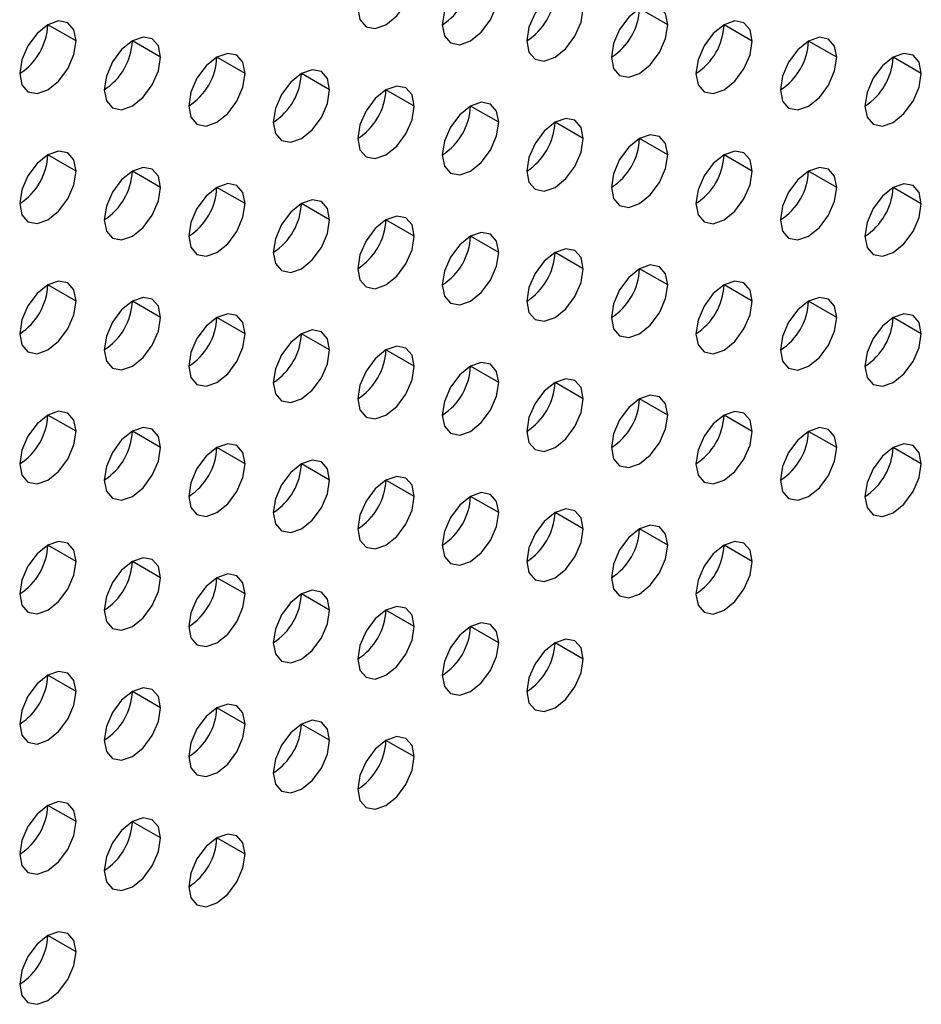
# Model space of a CAD drawing. Header units: millimetres. Extents: x 0 to 1118, y 0 to 864.
# Tile 195 of 256: x 989.62 to 991.88, y 669.11 to 671.58. Entities that reach past the tile are written whole.
import ezdxf

# ---------------------------------------------------------------- set-up
doc = ezdxf.new("R2010")
doc.units = ezdxf.units.MM

msp = doc.modelspace()

# ---------------------------------------------------------------- linework, layer by layer
at = {"color": 7, "linetype": 'Continuous', "lineweight": 25}
for p, q in [((991.2419, 671.5698), (991.1712, 671.6106)), ((989.757, 671.5291), (989.6862, 671.5699)), ((991.454, 671.5289), (991.3833, 671.5697)), ((989.9691, 671.4882), (989.8984, 671.529)), ((991.6661, 671.4881), (991.5954, 671.5289)), ((990.1812, 671.4474), (990.1105, 671.4882)), ((991.8783, 671.4472), (991.8076, 671.488)), ((990.3934, 671.4065), (990.3226, 671.4474)), ((990.6055, 671.3657), (990.5348, 671.4065)), ((990.8176, 671.3248), (990.7469, 671.3657)), ((991.0298, 671.284), (990.959, 671.3248)), ((991.2419, 671.2431), (991.1712, 671.284)), ((989.757, 671.2025), (989.6862, 671.2433)), ((991.454, 671.2023), (991.3833, 671.2431)), ((989.9691, 671.1616), (989.8984, 671.2024)), ((991.6661, 671.1615), (991.5954, 671.2023)), ((990.1812, 671.1208), (990.1105, 671.1616)), ((991.8783, 671.1206), (991.8076, 671.1614)), ((990.3934, 671.0799), (990.3226, 671.1207)), ((990.6055, 671.0391), (990.5348, 671.0799)), ((990.8176, 670.9982), (990.7469, 671.039)), ((991.0298, 670.9574), (990.959, 670.9982)), ((991.2419, 670.9165), (991.1712, 670.9573)), ((989.757, 670.8758), (989.6862, 670.9167)), ((991.454, 670.8757), (991.3833, 670.9165)), ((989.9691, 670.835), (989.8984, 670.8758)), ((991.6661, 670.8348), (991.5954, 670.8757)), ((990.1812, 670.7941), (990.1105, 670.835)), ((991.8783, 670.794), (991.8076, 670.8348)), ((990.3934, 670.7533), (990.3226, 670.7941)), ((990.6055, 670.7125), (990.5348, 670.7533)), ((990.8176, 670.6716), (990.7469, 670.7124)), ((991.0298, 670.6308), (990.959, 670.6716)), ((991.2419, 670.5899), (991.1712, 670.6307)), ((989.757, 670.5492), (989.6862, 670.59)), ((991.454, 670.5491), (991.3833, 670.5899)), ((989.9691, 670.5084), (989.8984, 670.5492)), ((991.6661, 670.5082), (991.5954, 670.549)), ((990.1812, 670.4675), (990.1105, 670.5084)), ((991.8783, 670.4674), (991.8076, 670.5082)), ((990.3934, 670.4267), (990.3226, 670.4675)), ((990.6055, 670.3858), (990.5348, 670.4267)), ((990.8176, 670.345), (990.7469, 670.3858)), ((991.0298, 670.3041), (990.959, 670.345)), ((991.2419, 670.2633), (991.1712, 670.3041)), ((989.757, 670.2226), (989.6862, 670.2634)), ((991.454, 670.2224), (991.3833, 670.2633)), ((989.9691, 670.1818), (989.8984, 670.2226)), ((990.1812, 670.1409), (990.1105, 670.1817)), ((990.3934, 670.1001), (990.3226, 670.1409)), ((990.6055, 670.0592), (990.5348, 670.1)), ((990.8176, 670.0184), (990.7469, 670.0592)), ((991.0298, 669.9775), (990.959, 670.0183)), ((989.757, 669.896), (989.6862, 669.9368)), ((989.9691, 669.8551), (989.8984, 669.896)), ((990.1812, 669.8143), (990.1105, 669.8551)), ((990.3934, 669.7735), (990.3226, 669.8143)), ((990.6055, 669.7326), (990.5348, 669.7734)), ((989.757, 669.5694), (989.6862, 669.6102)), ((989.9691, 669.5285), (989.8984, 669.5693)), ((990.1812, 669.4877), (990.1105, 669.5285)), ((989.757, 669.2428), (989.6862, 669.2836))]:
    msp.add_line(p, q, dxfattribs=at)
at = {"color": 7, "linetype": 'Continuous', "lineweight": 25, "flags": 128}
for points in [[(990.4641, 671.6107), (990.4694, 671.5825), (990.4848, 671.5649), (990.5077, 671.5604), (990.5348, 671.5698), (990.5618, 671.5917), (990.5848, 671.6226), (990.6001, 671.6579), (990.6055, 671.6923)], [(990.8176, 671.6515), (990.8122, 671.6796), (990.7969, 671.6972), (990.774, 671.7017), (990.7469, 671.6923), (990.7198, 671.6705), (990.6969, 671.6395), (990.6816, 671.6042), (990.6762, 671.5698)], [(990.6762, 671.5698), (990.6816, 671.5417), (990.6969, 671.524), (990.7198, 671.5196), (990.7469, 671.529), (990.774, 671.5508), (990.7969, 671.5818), (990.8122, 671.6171), (990.8176, 671.6515)], [(991.0298, 671.6106), (991.0244, 671.6387), (991.009, 671.6564), (990.9861, 671.6608), (990.959, 671.6514), (990.932, 671.6296), (990.909, 671.5987), (990.8937, 671.5633), (990.8883, 671.529)], [(991.2419, 671.5698), (991.2365, 671.5979), (991.2212, 671.6155), (991.1982, 671.62), (991.1712, 671.6106), (991.1441, 671.5888), (991.1212, 671.5578), (991.1058, 671.5225), (991.1005, 671.4881)], [(990.8883, 671.529), (990.8937, 671.5008), (990.909, 671.4832), (990.932, 671.4787), (990.959, 671.4881), (990.9861, 671.51), (991.009, 671.5409), (991.0244, 671.5763), (991.0298, 671.6106)], [(989.757, 671.5291), (989.7516, 671.5572), (989.7362, 671.5749), (989.7133, 671.5793), (989.6862, 671.5699), (989.6592, 671.5481), (989.6362, 671.5171), (989.6209, 671.4818), (989.6155, 671.4474)], [(991.1005, 671.4881), (991.1058, 671.46), (991.1212, 671.4423), (991.1441, 671.4379), (991.1712, 671.4473), (991.1982, 671.4691), (991.2212, 671.5001), (991.2365, 671.5354), (991.2419, 671.5698)], [(991.454, 671.5289), (991.4486, 671.5571), (991.4333, 671.5747), (991.4104, 671.5792), (991.3833, 671.5697), (991.3562, 671.5479), (991.3333, 671.517), (991.318, 671.4816), (991.3126, 671.4473)], [(989.6155, 671.4474), (989.6209, 671.4193), (989.6362, 671.4017), (989.6592, 671.3972), (989.6862, 671.4066), (989.7133, 671.4284), (989.7362, 671.4594), (989.7516, 671.4947), (989.757, 671.5291)], [(989.9691, 671.4882), (989.9637, 671.5164), (989.9484, 671.534), (989.9254, 671.5385), (989.8984, 671.5291), (989.8713, 671.5072), (989.8484, 671.4763), (989.8331, 671.4409), (989.8277, 671.4066)], [(991.3126, 671.4473), (991.318, 671.4191), (991.3333, 671.4015), (991.3562, 671.397), (991.3833, 671.4064), (991.4104, 671.4283), (991.4333, 671.4592), (991.4486, 671.4946), (991.454, 671.5289)], [(991.6661, 671.4881), (991.6608, 671.5162), (991.6454, 671.5338), (991.6225, 671.5383), (991.5954, 671.5289), (991.5684, 671.5071), (991.5454, 671.4761), (991.5301, 671.4408), (991.5247, 671.4064)], [(990.1812, 671.4474), (990.1758, 671.4755), (990.1605, 671.4932), (990.1376, 671.4976), (990.1105, 671.4882), (990.0835, 671.4664), (990.0605, 671.4354), (990.0452, 671.4001), (990.0398, 671.3657)], [(991.8783, 671.4472), (991.8729, 671.4754), (991.8576, 671.493), (991.8346, 671.4975), (991.8076, 671.4881), (991.7805, 671.4662), (991.7576, 671.4353), (991.7422, 671.3999), (991.7369, 671.3656)], [(989.8277, 671.4066), (989.8331, 671.3784), (989.8484, 671.3608), (989.8713, 671.3563), (989.8984, 671.3658), (989.9254, 671.3876), (989.9484, 671.4185), (989.9637, 671.4539), (989.9691, 671.4882)], [(991.5247, 671.4064), (991.5301, 671.3783), (991.5454, 671.3606), (991.5684, 671.3562), (991.5954, 671.3656), (991.6225, 671.3874), (991.6454, 671.4184), (991.6608, 671.4537), (991.6661, 671.4881)], [(990.0398, 671.3657), (990.0452, 671.3376), (990.0605, 671.32), (990.0835, 671.3155), (990.1105, 671.3249), (990.1376, 671.3467), (990.1605, 671.3777), (990.1758, 671.413), (990.1812, 671.4474)], [(990.3934, 671.4065), (990.388, 671.4347), (990.3726, 671.4523), (990.3497, 671.4568), (990.3226, 671.4474), (990.2956, 671.4255), (990.2726, 671.3946), (990.2573, 671.3592), (990.2519, 671.3249)], [(991.7369, 671.3656), (991.7422, 671.3374), (991.7576, 671.3198), (991.7805, 671.3153), (991.8076, 671.3247), (991.8346, 671.3466), (991.8576, 671.3775), (991.8729, 671.4129), (991.8783, 671.4472)], [(990.6055, 671.3657), (990.6001, 671.3938), (990.5848, 671.4115), (990.5618, 671.4159), (990.5348, 671.4065), (990.5077, 671.3847), (990.4848, 671.3537), (990.4694, 671.3184), (990.4641, 671.284)], [(990.2519, 671.3249), (990.2573, 671.2968), (990.2726, 671.2791), (990.2956, 671.2747), (990.3226, 671.2841), (990.3497, 671.3059), (990.3726, 671.3368), (990.388, 671.3722), (990.3934, 671.4065)], [(990.8176, 671.3248), (990.8122, 671.353), (990.7969, 671.3706), (990.774, 671.3751), (990.7469, 671.3657), (990.7198, 671.3438), (990.6969, 671.3129), (990.6816, 671.2776), (990.6762, 671.2432)], [(990.4641, 671.284), (990.4694, 671.2559), (990.4848, 671.2383), (990.5077, 671.2338), (990.5348, 671.2432), (990.5618, 671.265), (990.5848, 671.296), (990.6001, 671.3313), (990.6055, 671.3657)], [(990.6762, 671.2432), (990.6816, 671.2151), (990.6969, 671.1974), (990.7198, 671.193), (990.7469, 671.2024), (990.774, 671.2242), (990.7969, 671.2551), (990.8122, 671.2905), (990.8176, 671.3248)], [(991.0298, 671.284), (991.0244, 671.3121), (991.009, 671.3298), (990.9861, 671.3342), (990.959, 671.3248), (990.932, 671.303), (990.909, 671.272), (990.8937, 671.2367), (990.8883, 671.2024)], [(991.2419, 671.2431), (991.2365, 671.2713), (991.2212, 671.2889), (991.1982, 671.2934), (991.1712, 671.284), (991.1441, 671.2621), (991.1212, 671.2312), (991.1058, 671.1959), (991.1005, 671.1615)], [(990.8883, 671.2024), (990.8937, 671.1742), (990.909, 671.1566), (990.932, 671.1521), (990.959, 671.1615), (990.9861, 671.1834), (991.009, 671.2143), (991.0244, 671.2496), (991.0298, 671.284)], [(989.757, 671.2025), (989.7516, 671.2306), (989.7362, 671.2482), (989.7133, 671.2527), (989.6862, 671.2433), (989.6592, 671.2215), (989.6362, 671.1905), (989.6209, 671.1552), (989.6155, 671.1208)], [(991.1005, 671.1615), (991.1058, 671.1334), (991.1212, 671.1157), (991.1441, 671.1113), (991.1712, 671.1207), (991.1982, 671.1425), (991.2212, 671.1735), (991.2365, 671.2088), (991.2419, 671.2431)], [(991.454, 671.2023), (991.4486, 671.2304), (991.4333, 671.2481), (991.4104, 671.2525), (991.3833, 671.2431), (991.3562, 671.2213), (991.3333, 671.1904), (991.318, 671.155), (991.3126, 671.1207)], [(989.6155, 671.1208), (989.6209, 671.0927), (989.6362, 671.075), (989.6592, 671.0706), (989.6862, 671.08), (989.7133, 671.1018), (989.7362, 671.1328), (989.7516, 671.1681), (989.757, 671.2025)], [(989.9691, 671.1616), (989.9637, 671.1898), (989.9484, 671.2074), (989.9254, 671.2118), (989.8984, 671.2024), (989.8713, 671.1806), (989.8484, 671.1497), (989.8331, 671.1143), (989.8277, 671.08)], [(991.3126, 671.1207), (991.318, 671.0925), (991.3333, 671.0749), (991.3562, 671.0704), (991.3833, 671.0798), (991.4104, 671.1017), (991.4333, 671.1326), (991.4486, 671.1679), (991.454, 671.2023)], [(991.6661, 671.1615), (991.6608, 671.1896), (991.6454, 671.2072), (991.6225, 671.2117), (991.5954, 671.2023), (991.5684, 671.1804), (991.5454, 671.1495), (991.5301, 671.1142), (991.5247, 671.0798)], [(990.1812, 671.1208), (990.1758, 671.1489), (990.1605, 671.1665), (990.1376, 671.171), (990.1105, 671.1616), (990.0835, 671.1398), (990.0605, 671.1088), (990.0452, 671.0735), (990.0398, 671.0391)], [(991.8783, 671.1206), (991.8729, 671.1487), (991.8576, 671.1664), (991.8346, 671.1708), (991.8076, 671.1614), (991.7805, 671.1396), (991.7576, 671.1087), (991.7422, 671.0733), (991.7369, 671.039)], [(989.8277, 671.08), (989.8331, 671.0518), (989.8484, 671.0342), (989.8713, 671.0297), (989.8984, 671.0391), (989.9254, 671.061), (989.9484, 671.0919), (989.9637, 671.1273), (989.9691, 671.1616)], [(991.5247, 671.0798), (991.5301, 671.0517), (991.5454, 671.034), (991.5684, 671.0296), (991.5954, 671.039), (991.6225, 671.0608), (991.6454, 671.0918), (991.6608, 671.1271), (991.6661, 671.1615)], [(990.0398, 671.0391), (990.0452, 671.011), (990.0605, 670.9933), (990.0835, 670.9889), (990.1105, 670.9983), (990.1376, 671.0201), (990.1605, 671.0511), (990.1758, 671.0864), (990.1812, 671.1208)], [(990.3934, 671.0799), (990.388, 671.1081), (990.3726, 671.1257), (990.3497, 671.1302), (990.3226, 671.1207), (990.2956, 671.0989), (990.2726, 671.068), (990.2573, 671.0326), (990.2519, 670.9983)], [(991.7369, 671.039), (991.7422, 671.0108), (991.7576, 670.9932), (991.7805, 670.9887), (991.8076, 670.9981), (991.8346, 671.02), (991.8576, 671.0509), (991.8729, 671.0862), (991.8783, 671.1206)], [(990.2519, 670.9983), (990.2573, 670.9701), (990.2726, 670.9525), (990.2956, 670.948), (990.3226, 670.9574), (990.3497, 670.9793), (990.3726, 671.0102), (990.388, 671.0456), (990.3934, 671.0799)], [(990.6055, 671.0391), (990.6001, 671.0672), (990.5848, 671.0849), (990.5618, 671.0893), (990.5348, 671.0799), (990.5077, 671.0581), (990.4848, 671.0271), (990.4694, 670.9918), (990.4641, 670.9574)], [(990.8176, 670.9982), (990.8122, 671.0264), (990.7969, 671.044), (990.774, 671.0485), (990.7469, 671.0391), (990.7198, 671.0172), (990.6969, 670.9863), (990.6816, 670.9509), (990.6762, 670.9166)], [(990.4641, 670.9574), (990.4694, 670.9293), (990.4848, 670.9116), (990.5077, 670.9072), (990.5348, 670.9166), (990.5618, 670.9384), (990.5848, 670.9694), (990.6001, 671.0047), (990.6055, 671.0391)], [(990.6762, 670.9166), (990.6816, 670.8884), (990.6969, 670.8708), (990.7198, 670.8663), (990.7469, 670.8757), (990.774, 670.8976), (990.7969, 670.9285), (990.8122, 670.9639), (990.8176, 670.9982)], [(991.0298, 670.9574), (991.0244, 670.9855), (991.009, 671.0032), (990.9861, 671.0076), (990.959, 670.9982), (990.932, 670.9764), (990.909, 670.9454), (990.8937, 670.9101), (990.8883, 670.8757)], [(990.8883, 670.8757), (990.8937, 670.8476), (990.909, 670.83), (990.932, 670.8255), (990.959, 670.8349), (990.9861, 670.8567), (991.009, 670.8877), (991.0244, 670.923), (991.0298, 670.9574)], [(991.2419, 670.9165), (991.2365, 670.9447), (991.2212, 670.9623), (991.1982, 670.9668), (991.1712, 670.9574), (991.1441, 670.9355), (991.1212, 670.9046), (991.1058, 670.8692), (991.1005, 670.8349)], [(989.757, 670.8758), (989.7516, 670.904), (989.7362, 670.9216), (989.7133, 670.9261), (989.6862, 670.9167), (989.6592, 670.8948), (989.6362, 670.8639), (989.6209, 670.8286), (989.6155, 670.7942)], [(991.454, 670.8757), (991.4486, 670.9038), (991.4333, 670.9215), (991.4104, 670.9259), (991.3833, 670.9165), (991.3562, 670.8947), (991.3333, 670.8637), (991.318, 670.8284), (991.3126, 670.794)], [(991.1005, 670.8349), (991.1058, 670.8067), (991.1212, 670.7891), (991.1441, 670.7846), (991.1712, 670.7941), (991.1982, 670.8159), (991.2212, 670.8468), (991.2365, 670.8822), (991.2419, 670.9165)], [(989.6155, 670.7942), (989.6209, 670.7661), (989.6362, 670.7484), (989.6592, 670.744), (989.6862, 670.7534), (989.7133, 670.7752), (989.7362, 670.8061), (989.7516, 670.8415), (989.757, 670.8758)], [(989.9691, 670.835), (989.9637, 670.8631), (989.9484, 670.8808), (989.9254, 670.8852), (989.8984, 670.8758), (989.8713, 670.854), (989.8484, 670.823), (989.8331, 670.7877), (989.8277, 670.7534)], [(991.3126, 670.794), (991.318, 670.7659), (991.3333, 670.7483), (991.3562, 670.7438), (991.3833, 670.7532), (991.4104, 670.775), (991.4333, 670.806), (991.4486, 670.8413), (991.454, 670.8757)], [(991.6661, 670.8348), (991.6608, 670.863), (991.6454, 670.8806), (991.6225, 670.8851), (991.5954, 670.8757), (991.5684, 670.8538), (991.5454, 670.8229), (991.5301, 670.7875), (991.5247, 670.7532)], [(989.8277, 670.7534), (989.8331, 670.7252), (989.8484, 670.7076), (989.8713, 670.7031), (989.8984, 670.7125), (989.9254, 670.7344), (989.9484, 670.7653), (989.9637, 670.8006), (989.9691, 670.835)], [(990.1812, 670.7941), (990.1758, 670.8223), (990.1605, 670.8399), (990.1376, 670.8444), (990.1105, 670.835), (990.0835, 670.8131), (990.0605, 670.7822), (990.0452, 670.7469), (990.0398, 670.7125)], [(991.5247, 670.7532), (991.5301, 670.7251), (991.5454, 670.7074), (991.5684, 670.703), (991.5954, 670.7124), (991.6225, 670.7342), (991.6454, 670.7651), (991.6608, 670.8005), (991.6661, 670.8348)], [(991.8783, 670.794), (991.8729, 670.8221), (991.8576, 670.8398), (991.8346, 670.8442), (991.8076, 670.8348), (991.7805, 670.813), (991.7576, 670.782), (991.7422, 670.7467), (991.7369, 670.7123)], [(990.3934, 670.7533), (990.388, 670.7814), (990.3726, 670.7991), (990.3497, 670.8035), (990.3226, 670.7941), (990.2956, 670.7723), (990.2726, 670.7414), (990.2573, 670.706), (990.2519, 670.6717)], [(990.0398, 670.7125), (990.0452, 670.6844), (990.0605, 670.6667), (990.0835, 670.6623), (990.1105, 670.6717), (990.1376, 670.6935), (990.1605, 670.7245), (990.1758, 670.7598), (990.1812, 670.7941)], [(991.7369, 670.7123), (991.7422, 670.6842), (991.7576, 670.6666), (991.7805, 670.6621), (991.8076, 670.6715), (991.8346, 670.6933), (991.8576, 670.7243), (991.8729, 670.7596), (991.8783, 670.794)], [(990.2519, 670.6717), (990.2573, 670.6435), (990.2726, 670.6259), (990.2956, 670.6214), (990.3226, 670.6308), (990.3497, 670.6527), (990.3726, 670.6836), (990.388, 670.7189), (990.3934, 670.7533)], [(990.6055, 670.7125), (990.6001, 670.7406), (990.5848, 670.7582), (990.5618, 670.7627), (990.5348, 670.7533), (990.5077, 670.7314), (990.4848, 670.7005), (990.4694, 670.6652), (990.4641, 670.6308)], [(990.4641, 670.6308), (990.4694, 670.6027), (990.4848, 670.585), (990.5077, 670.5806), (990.5348, 670.59), (990.5618, 670.6118), (990.5848, 670.6428), (990.6001, 670.6781), (990.6055, 670.7125)], [(990.8176, 670.6716), (990.8122, 670.6997), (990.7969, 670.7174), (990.774, 670.7218), (990.7469, 670.7124), (990.7198, 670.6906), (990.6969, 670.6597), (990.6816, 670.6243), (990.6762, 670.59)], [(991.0298, 670.6308), (991.0244, 670.6589), (991.009, 670.6765), (990.9861, 670.681), (990.959, 670.6716), (990.932, 670.6498), (990.909, 670.6188), (990.8937, 670.5835), (990.8883, 670.5491)], [(990.6762, 670.59), (990.6816, 670.5618), (990.6969, 670.5442), (990.7198, 670.5397), (990.7469, 670.5491), (990.774, 670.571), (990.7969, 670.6019), (990.8122, 670.6373), (990.8176, 670.6716)], [(990.8883, 670.5491), (990.8937, 670.521), (990.909, 670.5033), (990.932, 670.4989), (990.959, 670.5083), (990.9861, 670.5301), (991.009, 670.5611), (991.0244, 670.5964), (991.0298, 670.6308)], [(991.2419, 670.5899), (991.2365, 670.6181), (991.2212, 670.6357), (991.1982, 670.6402), (991.1712, 670.6307), (991.1441, 670.6089), (991.1212, 670.578), (991.1058, 670.5426), (991.1005, 670.5083)], [(989.757, 670.5492), (989.7516, 670.5774), (989.7362, 670.595), (989.7133, 670.5995), (989.6862, 670.5901), (989.6592, 670.5682), (989.6362, 670.5373), (989.6209, 670.5019), (989.6155, 670.4676)], [(991.1005, 670.5083), (991.1058, 670.4801), (991.1212, 670.4625), (991.1441, 670.458), (991.1712, 670.4674), (991.1982, 670.4893), (991.2212, 670.5202), (991.2365, 670.5556), (991.2419, 670.5899)], [(991.454, 670.5491), (991.4486, 670.5772), (991.4333, 670.5948), (991.4104, 670.5993), (991.3833, 670.5899), (991.3562, 670.5681), (991.3333, 670.5371), (991.318, 670.5018), (991.3126, 670.4674)], [(989.9691, 670.5084), (989.9637, 670.5365), (989.9484, 670.5542), (989.9254, 670.5586), (989.8984, 670.5492), (989.8713, 670.5274), (989.8484, 670.4964), (989.8331, 670.4611), (989.8277, 670.4267)], [(991.6661, 670.5082), (991.6608, 670.5364), (991.6454, 670.554), (991.6225, 670.5585), (991.5954, 670.5491), (991.5684, 670.5272), (991.5454, 670.4963), (991.5301, 670.4609), (991.5247, 670.4266)], [(989.6155, 670.4676), (989.6209, 670.4394), (989.6362, 670.4218), (989.6592, 670.4173), (989.6862, 670.4267), (989.7133, 670.4486), (989.7362, 670.4795), (989.7516, 670.5149), (989.757, 670.5492)], [(991.3126, 670.4674), (991.318, 670.4393), (991.3333, 670.4216), (991.3562, 670.4172), (991.3833, 670.4266), (991.4104, 670.4484), (991.4333, 670.4794), (991.4486, 670.5147), (991.454, 670.5491)], [(989.8277, 670.4267), (989.8331, 670.3986), (989.8484, 670.381), (989.8713, 670.3765), (989.8984, 670.3859), (989.9254, 670.4077), (989.9484, 670.4387), (989.9637, 670.474), (989.9691, 670.5084)], [(990.1812, 670.4675), (990.1758, 670.4957), (990.1605, 670.5133), (990.1376, 670.5178), (990.1105, 670.5084), (990.0835, 670.4865), (990.0605, 670.4556), (990.0452, 670.4202), (990.0398, 670.3859)], [(991.5247, 670.4266), (991.5301, 670.3984), (991.5454, 670.3808), (991.5684, 670.3763), (991.5954, 670.3857), (991.6225, 670.4076), (991.6454, 670.4385), (991.6608, 670.4739), (991.6661, 670.5082)], [(991.8783, 670.4674), (991.8729, 670.4955), (991.8576, 670.5132), (991.8346, 670.5176), (991.8076, 670.5082), (991.7805, 670.4864), (991.7576, 670.4554), (991.7422, 670.4201), (991.7369, 670.3857)], [(990.3934, 670.4267), (990.388, 670.4548), (990.3726, 670.4725), (990.3497, 670.4769), (990.3226, 670.4675), (990.2956, 670.4457), (990.2726, 670.4147), (990.2573, 670.3794), (990.2519, 670.345)], [(990.0398, 670.3859), (990.0452, 670.3577), (990.0605, 670.3401), (990.0835, 670.3357), (990.1105, 670.3451), (990.1376, 670.3669), (990.1605, 670.3978), (990.1758, 670.4332), (990.1812, 670.4675)], [(991.7369, 670.3857), (991.7422, 670.3576), (991.7576, 670.3399), (991.7805, 670.3355), (991.8076, 670.3449), (991.8346, 670.3667), (991.8576, 670.3977), (991.8729, 670.433), (991.8783, 670.4674)], [(990.6055, 670.3858), (990.6001, 670.414), (990.5848, 670.4316), (990.5618, 670.4361), (990.5348, 670.4267), (990.5077, 670.4048), (990.4848, 670.3739), (990.4694, 670.3386), (990.4641, 670.3042)], [(990.2519, 670.345), (990.2573, 670.3169), (990.2726, 670.2993), (990.2956, 670.2948), (990.3226, 670.3042), (990.3497, 670.326), (990.3726, 670.357), (990.388, 670.3923), (990.3934, 670.4267)], [(990.4641, 670.3042), (990.4694, 670.2761), (990.4848, 670.2584), (990.5077, 670.254), (990.5348, 670.2634), (990.5618, 670.2852), (990.5848, 670.3161), (990.6001, 670.3515), (990.6055, 670.3858)], [(990.8176, 670.345), (990.8122, 670.3731), (990.7969, 670.3908), (990.774, 670.3952), (990.7469, 670.3858), (990.7198, 670.364), (990.6969, 670.333), (990.6816, 670.2977), (990.6762, 670.2633)], [(991.0298, 670.3041), (991.0244, 670.3323), (991.009, 670.3499), (990.9861, 670.3544), (990.959, 670.345), (990.932, 670.3231), (990.909, 670.2922), (990.8937, 670.2569), (990.8883, 670.2225)], [(990.6762, 670.2633), (990.6816, 670.2352), (990.6969, 670.2176), (990.7198, 670.2131), (990.7469, 670.2225), (990.774, 670.2444), (990.7969, 670.2753), (990.8122, 670.3106), (990.8176, 670.345)], [(990.8883, 670.2225), (990.8937, 670.1944), (990.909, 670.1767), (990.932, 670.1723), (990.959, 670.1817), (990.9861, 670.2035), (991.009, 670.2344), (991.0244, 670.2698), (991.0298, 670.3041)], [(991.2419, 670.2633), (991.2365, 670.2914), (991.2212, 670.3091), (991.1982, 670.3135), (991.1712, 670.3041), (991.1441, 670.2823), (991.1212, 670.2513), (991.1058, 670.216), (991.1005, 670.1817)], [(989.757, 670.2226), (989.7516, 670.2507), (989.7362, 670.2684), (989.7133, 670.2728), (989.6862, 670.2634), (989.6592, 670.2416), (989.6362, 670.2107), (989.6209, 670.1753), (989.6155, 670.141)], [(991.1005, 670.1817), (991.1058, 670.1535), (991.1212, 670.1359), (991.1441, 670.1314), (991.1712, 670.1408), (991.1982, 670.1627), (991.2212, 670.1936), (991.2365, 670.2289), (991.2419, 670.2633)], [(991.454, 670.2224), (991.4486, 670.2506), (991.4333, 670.2682), (991.4104, 670.2727), (991.3833, 670.2633), (991.3562, 670.2414), (991.3333, 670.2105), (991.318, 670.1752), (991.3126, 670.1408)], [(989.9691, 670.1818), (989.9637, 670.2099), (989.9484, 670.2275), (989.9254, 670.232), (989.8984, 670.2226), (989.8713, 670.2008), (989.8484, 670.1698), (989.8331, 670.1345), (989.8277, 670.1001)], [(989.6155, 670.141), (989.6209, 670.1128), (989.6362, 670.0952), (989.6592, 670.0907), (989.6862, 670.1001), (989.7133, 670.122), (989.7362, 670.1529), (989.7516, 670.1883), (989.757, 670.2226)], [(991.3126, 670.1408), (991.318, 670.1127), (991.3333, 670.095), (991.3562, 670.0906), (991.3833, 670.1), (991.4104, 670.1218), (991.4333, 670.1528), (991.4486, 670.1881), (991.454, 670.2224)], [(989.8277, 670.1001), (989.8331, 670.072), (989.8484, 670.0543), (989.8713, 670.0499), (989.8984, 670.0593), (989.9254, 670.0811), (989.9484, 670.1121), (989.9637, 670.1474), (989.9691, 670.1818)], [(990.1812, 670.1409), (990.1758, 670.1691), (990.1605, 670.1867), (990.1376, 670.1912), (990.1105, 670.1817), (990.0835, 670.1599), (990.0605, 670.129), (990.0452, 670.0936), (990.0398, 670.0593)], [(990.0398, 670.0593), (990.0452, 670.0311), (990.0605, 670.0135), (990.0835, 670.009), (990.1105, 670.0184), (990.1376, 670.0403), (990.1605, 670.0712), (990.1758, 670.1066), (990.1812, 670.1409)], [(990.3934, 670.1001), (990.388, 670.1282), (990.3726, 670.1458), (990.3497, 670.1503), (990.3226, 670.1409), (990.2956, 670.1191), (990.2726, 670.0881), (990.2573, 670.0528), (990.2519, 670.0184)], [(990.6055, 670.0592), (990.6001, 670.0874), (990.5848, 670.105), (990.5618, 670.1095), (990.5348, 670.1001), (990.5077, 670.0782), (990.4848, 670.0473), (990.4694, 670.0119), (990.4641, 669.9776)], [(990.2519, 670.0184), (990.2573, 669.9903), (990.2726, 669.9726), (990.2956, 669.9682), (990.3226, 669.9776), (990.3497, 669.9994), (990.3726, 670.0304), (990.388, 670.0657), (990.3934, 670.1001)], [(990.4641, 669.9776), (990.4694, 669.9494), (990.4848, 669.9318), (990.5077, 669.9273), (990.5348, 669.9367), (990.5618, 669.9586), (990.5848, 669.9895), (990.6001, 670.0249), (990.6055, 670.0592)], [(990.8176, 670.0184), (990.8122, 670.0465), (990.7969, 670.0642), (990.774, 670.0686), (990.7469, 670.0592), (990.7198, 670.0374), (990.6969, 670.0064), (990.6816, 669.9711), (990.6762, 669.9367)], [(990.6762, 669.9367), (990.6816, 669.9086), (990.6969, 669.891), (990.7198, 669.8865), (990.7469, 669.8959), (990.774, 669.9177), (990.7969, 669.9487), (990.8122, 669.984), (990.8176, 670.0184)], [(991.0298, 669.9775), (991.0244, 670.0057), (991.009, 670.0233), (990.9861, 670.0278), (990.959, 670.0184), (990.932, 669.9965), (990.909, 669.9656), (990.8937, 669.9302), (990.8883, 669.8959)], [(990.8883, 669.8959), (990.8937, 669.8677), (990.909, 669.8501), (990.932, 669.8456), (990.959, 669.8551), (990.9861, 669.8769), (991.009, 669.9078), (991.0244, 669.9432), (991.0298, 669.9775)], [(989.757, 669.896), (989.7516, 669.9241), (989.7362, 669.9418), (989.7133, 669.9462), (989.6862, 669.9368), (989.6592, 669.915), (989.6362, 669.884), (989.6209, 669.8487), (989.6155, 669.8144)], [(989.6155, 669.8144), (989.6209, 669.7862), (989.6362, 669.7686), (989.6592, 669.7641), (989.6862, 669.7735), (989.7133, 669.7954), (989.7362, 669.8263), (989.7516, 669.8616), (989.757, 669.896)], [(989.9691, 669.8551), (989.9637, 669.8833), (989.9484, 669.9009), (989.9254, 669.9054), (989.8984, 669.896), (989.8713, 669.8741), (989.8484, 669.8432), (989.8331, 669.8079), (989.8277, 669.7735)], [(990.1812, 669.8143), (990.1758, 669.8424), (990.1605, 669.8601), (990.1376, 669.8645), (990.1105, 669.8551), (990.0835, 669.8333), (990.0605, 669.8024), (990.0452, 669.767), (990.0398, 669.7327)], [(989.8277, 669.7735), (989.8331, 669.7454), (989.8484, 669.7277), (989.8713, 669.7233), (989.8984, 669.7327), (989.9254, 669.7545), (989.9484, 669.7855), (989.9637, 669.8208), (989.9691, 669.8551)], [(990.0398, 669.7327), (990.0452, 669.7045), (990.0605, 669.6869), (990.0835, 669.6824), (990.1105, 669.6918), (990.1376, 669.7137), (990.1605, 669.7446), (990.1758, 669.7799), (990.1812, 669.8143)], [(990.3934, 669.7735), (990.388, 669.8016), (990.3726, 669.8192), (990.3497, 669.8237), (990.3226, 669.8143), (990.2956, 669.7924), (990.2726, 669.7615), (990.2573, 669.7262), (990.2519, 669.6918)], [(990.2519, 669.6918), (990.2573, 669.6637), (990.2726, 669.646), (990.2956, 669.6416), (990.3226, 669.651), (990.3497, 669.6728), (990.3726, 669.7038), (990.388, 669.7391), (990.3934, 669.7735)], [(990.6055, 669.7326), (990.6001, 669.7607), (990.5848, 669.7784), (990.5618, 669.7828), (990.5348, 669.7734), (990.5077, 669.7516), (990.4848, 669.7207), (990.4694, 669.6853), (990.4641, 669.651)], [(990.4641, 669.651), (990.4694, 669.6228), (990.4848, 669.6052), (990.5077, 669.6007), (990.5348, 669.6101), (990.5618, 669.632), (990.5848, 669.6629), (990.6001, 669.6982), (990.6055, 669.7326)], [(989.757, 669.5694), (989.7516, 669.5975), (989.7362, 669.6152), (989.7133, 669.6196), (989.6862, 669.6102), (989.6592, 669.5884), (989.6362, 669.5574), (989.6209, 669.5221), (989.6155, 669.4877)], [(989.6155, 669.4877), (989.6209, 669.4596), (989.6362, 669.442), (989.6592, 669.4375), (989.6862, 669.4469), (989.7133, 669.4687), (989.7362, 669.4997), (989.7516, 669.535), (989.757, 669.5694)], [(989.9691, 669.5285), (989.9637, 669.5567), (989.9484, 669.5743), (989.9254, 669.5788), (989.8984, 669.5694), (989.8713, 669.5475), (989.8484, 669.5166), (989.8331, 669.4812), (989.8277, 669.4469)], [(990.1812, 669.4877), (990.1758, 669.5158), (990.1605, 669.5335), (990.1376, 669.5379), (990.1105, 669.5285), (990.0835, 669.5067), (990.0605, 669.4757), (990.0452, 669.4404), (990.0398, 669.406)], [(989.8277, 669.4469), (989.8331, 669.4187), (989.8484, 669.4011), (989.8713, 669.3966), (989.8984, 669.4061), (989.9254, 669.4279), (989.9484, 669.4588), (989.9637, 669.4942), (989.9691, 669.5285)], [(990.0398, 669.406), (990.0452, 669.3779), (990.0605, 669.3603), (990.0835, 669.3558), (990.1105, 669.3652), (990.1376, 669.387), (990.1605, 669.418), (990.1758, 669.4533), (990.1812, 669.4877)], [(989.757, 669.2428), (989.7516, 669.2709), (989.7362, 669.2885), (989.7133, 669.293), (989.6862, 669.2836), (989.6592, 669.2618), (989.6362, 669.2308), (989.6209, 669.1955), (989.6155, 669.1611)], [(989.6155, 669.1611), (989.6209, 669.133), (989.6362, 669.1153), (989.6592, 669.1109), (989.6862, 669.1203), (989.7133, 669.1421), (989.7362, 669.1731), (989.7516, 669.2084), (989.757, 669.2428)]]:
    msp.add_lwpolyline(points, dxfattribs=at)
at = {"color": 7, "linetype": 'Continuous', "lineweight": 25}
for centre in [(990.5934, 671.6993), (990.8055, 671.6584), (991.0177, 671.6176), (989.5327, 671.5769), (991.2298, 671.5767), (989.7449, 671.536), (991.4419, 671.5359), (989.957, 671.4952), (991.654, 671.495), (990.1691, 671.4543), (990.3813, 671.4135), (990.5934, 671.3726), (990.8055, 671.3318), (991.0177, 671.291), (989.5327, 671.2503), (991.2298, 671.2501), (989.7449, 671.2094), (991.4419, 671.2093), (989.957, 671.1686), (991.654, 671.1684), (990.1691, 671.1277), (990.3813, 671.0869), (990.5934, 671.046), (990.8055, 671.0052), (991.0177, 670.9643), (989.5327, 670.9236), (991.2298, 670.9235), (989.7449, 670.8828), (991.4419, 670.8826), (989.957, 670.842), (991.654, 670.8418), (990.1691, 670.8011), (990.3813, 670.7603), (990.5934, 670.7194), (990.8055, 670.6786), (991.0177, 670.6377), (989.5327, 670.597), (991.2298, 670.5969), (989.7449, 670.5562), (991.4419, 670.556), (989.957, 670.5153), (991.654, 670.5152), (990.1691, 670.4745), (990.3813, 670.4336), (990.5934, 670.3928), (990.8055, 670.3519), (991.0177, 670.3111), (989.5327, 670.2704), (991.2298, 670.2703), (989.7449, 670.2296), (989.957, 670.1887), (990.1691, 670.1479), (990.3813, 670.107), (990.5934, 670.0662), (990.8055, 670.0253), (989.5327, 669.9438), (989.7449, 669.903), (989.957, 669.8621), (990.1691, 669.8213), (990.3813, 669.7804), (989.5327, 669.6172), (989.7449, 669.5763), (989.957, 669.5355), (989.5327, 669.2906)]:
    msp.add_arc(centre, 0.1537, 302.6055, 357.3945, dxfattribs=at)

doc.saveas('drawing.dxf')
